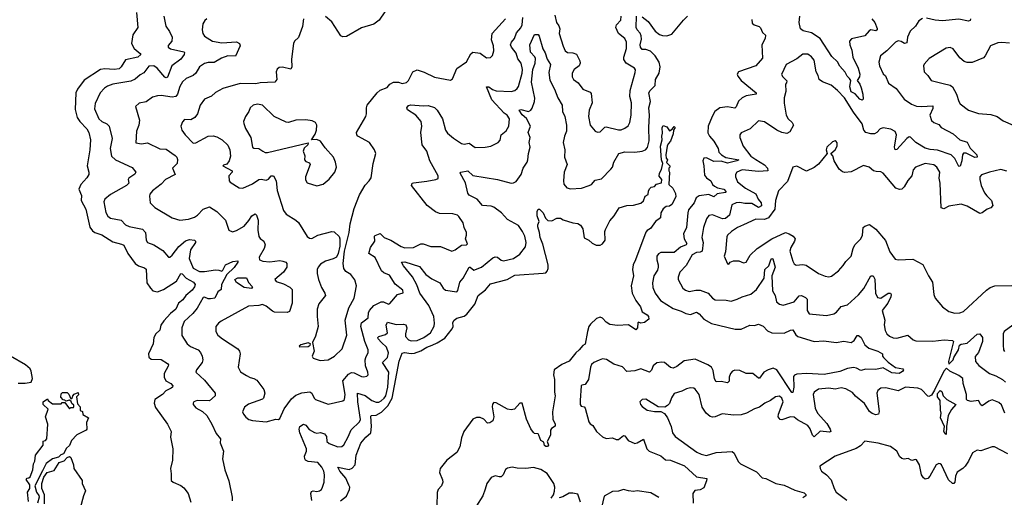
# Model space of a CAD drawing. Extents: x 2057697 to 2160550, y 827490 to 1016834.
# Tile 107 of 256: x 2100111 to 2108074, y 867623 to 871488. Entities that reach past the tile are written whole.
import ezdxf

# ---------------------------------------------------------------- set-up
doc = ezdxf.new("R2010")
doc.units = 0

msp = doc.modelspace()

# ---------------------------------------------------------------- linework, layer by layer
at = {"layer": '0CON20XD'}
for points in [[(2101054.6, 871545), (2101066.3, 871423.7), (2101026.2, 871363.8), (2101015.9, 871295), (2101035.6, 871255.6), (2101085.8, 871215), (2101090, 871205), (2101065, 871183.2), (2100967.9, 871162.1), (2100931.9, 871105), (2100915, 871090.5), (2100875, 871085.4), (2100799.3, 871090.7), (2100765, 871083.5), (2100632.7, 870997.3), (2100577.5, 870925), (2100565.4, 870895), (2100560.2, 870760.2), (2100576.7, 870696.7), (2100596.7, 870665)], [(2101276.2, 871515), (2101292.5, 871435), (2101321.9, 871391.9), (2101343.3, 871345), (2101340.6, 871315), (2101312.4, 871277.6), (2101310.8, 871265), (2101331.1, 871251.1), (2101437.6, 871227.6), (2101442.7, 871222.7), (2101441.3, 871205), (2101415, 871167.7), (2101342, 871115), (2101305, 871021.5), (2101295, 871018.2), (2101285, 871023.1), (2101223.5, 871095), (2101195, 871114.7), (2101155, 871110.4), (2101115, 871056.9), (2101085, 871041.9), (2101045, 871006.2), (2101009.4, 870990.6), (2100864.8, 870965.2), (2100820.7, 870949.3), (2100797, 870933), (2100761.5, 870895), (2100721.7, 870808.3), (2100716.2, 870765), (2100750, 870685), (2100775, 870662.7), (2100815, 870644.4), (2100835.6, 870625), (2100859.5, 870525), (2100843.1, 870445), (2100852.7, 870382.7), (2100885, 870352.9), (2101021.8, 870291.8), (2101048.9, 870255), (2101041.5, 870238.5), (2100994, 870205), (2100988.8, 870195), (2100994.2, 870165), (2100974.4, 870145), (2100845, 870073.1), (2100799.6, 870035), (2100791.5, 870015), (2100808.3, 869928.3), (2100825, 869898.2), (2100845, 869881.8), (2100932.5, 869865), (2100967.5, 869827.5), (2100995, 869813.5), (2101105, 869791.9), (2101128.6, 869765), (2101134, 869705), (2101145.8, 869685.8), (2101195, 869666), (2101268.7, 869618.7), (2101315, 869566.7), (2101325, 869566.7), (2101345, 869581.4), (2101398.5, 869651.5), (2101452.6, 869697.4), (2101485, 869709.5), (2101524.7, 869704.7), (2101533.5, 869695), (2101532.5, 869685), (2101493.3, 869625), (2101480.8, 869555), (2101515, 869476.9), (2101565, 869451.4), (2101605, 869450.6), (2101695, 869463.3), (2101721.7, 869461.7), (2101745, 869452.5), (2101755, 869460), (2101774, 869505), (2101835, 869531.5), (2101875, 869536.7), (2101874, 869525), (2101845, 869481.4), (2101786.7, 869425)], [(2101625, 871495.8), (2101608.3, 871481.7), (2101592, 871455), (2101585.7, 871405), (2101591.4, 871375), (2101604.3, 871355), (2101669.2, 871315), (2101745, 871300.3), (2101865, 871308.5), (2101889.2, 871295), (2101892.9, 871275), (2101855, 871192), (2101795, 871195.5), (2101743.3, 871176.7), (2101685, 871142.1), (2101635, 871141.5), (2101606.3, 871133.7), (2101565.8, 871105), (2101534.3, 871055), (2101515, 871037.1), (2101458.1, 871011.9), (2101428.1, 870985), (2101405, 870948), (2101387.5, 870885), (2101373.7, 870866.3), (2101345, 870860), (2101255, 870873.8), (2101225, 870872.7), (2101185, 870859.5), (2101135, 870821.9), (2101078.3, 870811.7), (2101046.7, 870785), (2101079.4, 870675), (2101075.6, 870635), (2101054.5, 870585), (2101050.7, 870490.7), (2101095, 870484.2), (2101145, 870491.9), (2101245, 870442.5), (2101295, 870440), (2101369.6, 870389.6), (2101382, 870375), (2101385.8, 870355.8), (2101384.2, 870325), (2101347.5, 870285), (2101368, 870235), (2101288.8, 870195), (2101255, 870155.7), (2101185, 870104), (2101164.3, 870075), (2101161.2, 870058.8), (2101165.8, 870005), (2101205, 869966.7), (2101345, 869885.5), (2101405, 869865.6), (2101477.4, 869872.6), (2101525, 869888.6), (2101549.2, 869905), (2101595.5, 869954.5), (2101645, 869972.9), (2101704.2, 869935), (2101775, 869866.2), (2101803.3, 869785), (2101832.3, 869772.3), (2101865, 869780.8), (2101925, 869817.1), (2101965, 869862.9), (2101988.7, 869901.3), (2102015.6, 869915.6), (2102026.3, 869906.3), (2102038.3, 869865), (2102035.9, 869785.9), (2102045, 869733.3), (2102056.2, 869716.2), (2102085, 869694.3), (2102096.2, 869665), (2102088.2, 869635), (2102048.6, 869565), (2102050, 869545), (2102077.5, 869535), (2102135, 869527.6), (2102215, 869538.4), (2102238.8, 869535), (2102263.3, 869525), (2102271.2, 869515), (2102270.6, 869485), (2102245.3, 869444.7), (2102174.2, 869385), (2102185, 869368), (2102245, 869350.5), (2102295, 869322.5), (2102314.6, 869304.6), (2102315.4, 869195), (2102292.9, 869127.1), (2102275, 869117.5), (2102172, 869122), (2102155, 869128.5), (2102105, 869169.5), (2102075, 869181.9), (2102045, 869174.6), (2101960.3, 869169.7), (2101740.6, 869049.4), (2101717.4, 869032.6), (2101697.5, 869005), (2101698, 868965), (2101714, 868935), (2101750, 868905), (2101873.8, 868823.8), (2101889.2, 868805), (2101894.2, 868785), (2101877.5, 868675), (2101897.9, 868637.9), (2101945, 868609.4), (2101975, 868591.9), (2102005.6, 868585.6), (2102029.7, 868569.7), (2102084.2, 868494.2), (2102093.6, 868466.4), (2102083.8, 868425), (2102073.3, 868416.7), (2101962.3, 868377.7), (2101928.8, 868351.2), (2101914, 868315), (2101920, 868295), (2101940.3, 868270.3), (2101965, 868252.9), (2101995, 868244.4), (2102105, 868234.3), (2102183.6, 868256.4), (2102205, 868253.3), (2102215, 868260), (2102250.6, 868339.4), (2102309.2, 868420.8), (2102345, 868450), (2102391.7, 868468.3), (2102457.6, 868477.6), (2102472.7, 868465), (2102492.2, 868425), (2102503.9, 868413.9), (2102605, 868376), (2102725, 868404), (2102737.5, 868415), (2102744.4, 868455), (2102724.1, 868565), (2102769.3, 868620.7), (2102795, 868632), (2102815, 868631.1), (2102875, 868601.4), (2102895, 868597.5), (2102917.1, 868602.9), (2102928, 868615), (2102927.1, 868635), (2102907.6, 868687.6), (2102906.2, 868735), (2102909.6, 868755), (2102929.5, 868795), (2102929.5, 868815), (2102903.2, 868883.2), (2102869, 869005), (2102876.2, 869035), (2102930, 869075), (2102932.2, 869115), (2102939.6, 869135), (2102976.1, 869173.9), (2103035, 869204.4), (2103054.4, 869204.4), (2103093, 869187), (2103105, 869191.2), (2103167.5, 869265), (2103211.7, 869278.3), (2103208.3, 869298.3), (2103148.3, 869348.3), (2103101.2, 869421.2), (2103055, 869440.5), (2103037.8, 869455), (2102985, 869564), (2102933.8, 869595), (2102947.1, 869645), (2102983.3, 869695), (2102980, 869735), (2102985, 869742.5), (2103025, 869757.5), (2103058, 869725), (2103076.8, 869716.8), (2103112, 869705), (2103195, 869651.8), (2103225, 869640.5), (2103295, 869644.2), (2103355, 869672.7), (2103375, 869674.5), (2103435, 869652.9), (2103515, 869652.9), (2103605, 869615.8), (2103633.8, 869625), (2103685, 869662.5), (2103725, 869666.2), (2103732, 869675), (2103715.7, 869715), (2103724.4, 869745), (2103723.5, 869765), (2103705.7, 869805), (2103697.5, 869845), (2103663.3, 869895), (2103652.5, 869905), (2103615, 869916.9), (2103505, 869920), (2103473, 869933), (2103405.3, 869985.3), (2103279.2, 870145), (2103283.8, 870165), (2103295, 870168.6), (2103405, 870181.4), (2103476.1, 870193.9), (2103495, 870202.5), (2103496, 870225), (2103455, 870297.1), (2103428.5, 870345), (2103403.6, 870425), (2103366.5, 870475), (2103356, 870575), (2103363.4, 870626.6), (2103356.7, 870665), (2103315, 870716.1), (2103247.3, 870757.3), (2103242.2, 870775), (2103255, 870792.2), (2103275, 870799.2), (2103375, 870790.5), (2103415, 870793.3), (2103465, 870777.1), (2103487.1, 870755), (2103530, 870685), (2103554.5, 870594.5), (2103570.3, 870570.3), (2103619.3, 870529.3), (2103685, 870486.9), (2103705, 870479.4), (2103745, 870488.9), (2103795, 870452.9), (2103875, 870455.7), (2103922.5, 870465), (2103980, 870495), (2103997.7, 870512.3), (2104003.8, 870555), (2104045, 870589.4), (2104065.6, 870625), (2104071.5, 870685), (2104053.9, 870713.9), (2104030, 870730), (2103929.3, 870839.3), (2103885.8, 870944.2), (2103905, 870944.5), (2103935, 870923.8), (2103965, 870912.8), (2104085, 870907.8), (2104115, 870915.6), (2104135, 870930), (2104145, 870948), (2104173.8, 871055), (2104176.2, 871085), (2104165.5, 871135), (2104140.1, 871170.1), (2104125, 871215.5), (2104088.4, 871265), (2104080.6, 871285), (2104088.2, 871305), (2104111.6, 871335), (2104129.9, 871380.1), (2104165, 871422.9), (2104174.2, 871445.8), (2104179.8, 871505)], [(2102473.7, 867596.3), (2102465.5, 867654.5), (2102469.7, 867670.3), (2102483.8, 867676.2), (2102515, 867670.7), (2102535, 867674.6), (2102550.6, 867685), (2102561.1, 867705), (2102572.2, 867745), (2102575.4, 867804.6), (2102570, 867835), (2102555, 867868.1), (2102522.5, 867905), (2102445, 867914), (2102423.5, 867923.5), (2102416.4, 867935), (2102415.4, 867955), (2102430.9, 867995), (2102429.7, 868015), (2102375.7, 868145), (2102370.8, 868175), (2102376.7, 868195), (2102405, 868213.8), (2102425, 868207.5), (2102452.7, 868172.7), (2102495, 868147.1), (2102515, 868142.9), (2102545, 868147.2), (2102576.9, 868136.9), (2102591.3, 868115), (2102593.6, 868075), (2102615, 868057.9), (2102685, 868031.1), (2102715, 868034), (2102732.7, 868047.3), (2102768.1, 868111.9), (2102790.5, 868169.5), (2102859.1, 868235), (2102868.1, 868251.9), (2102846.2, 868395), (2102843.2, 868466.8), (2102905, 868447.2), (2102957.5, 868407.5), (2102995, 868392.1), (2103015, 868393.7), (2103035, 868403.7), (2103059.2, 868425), (2103071.5, 868445), (2103087.6, 868515), (2103095.2, 868635), (2103045.4, 868715), (2103084.7, 868755), (2103092.3, 868792.3), (2103077.7, 868837.7), (2103037.3, 868875), (2103009.5, 868905), (2103007.1, 868915), (2103016.7, 868925), (2103070.6, 868939.4), (2103086.5, 868953.5), (2103076.1, 869015), (2103085, 869038.9), (2103155, 869020.2), (2103215, 869023.9), (2103235, 869017.8), (2103240.9, 868995), (2103230.3, 868945), (2103232, 868925), (2103255, 868897.9), (2103278.3, 868888.3), (2103325, 868892.5), (2103378.1, 868915), (2103433.1, 868955), (2103462.6, 869007.4), (2103466.6, 869033.4), (2103459.5, 869085), (2103419.1, 869175), (2103347.2, 869275), (2103323.1, 869343.1), (2103288.1, 869408.1), (2103214.6, 869495), (2103198.8, 869525), (2103225, 869528), (2103345, 869491.5), (2103395.6, 869425), (2103445, 869391.1), (2103507.8, 869357.8), (2103535.3, 869315.3), (2103555, 869299.6), (2103645, 869286.2), (2103654.1, 869295.9), (2103671.9, 869365), (2103696.2, 869395), (2103745, 869485.6), (2103755, 869485.6), (2103785, 869461.9), (2103845, 869485.5), (2103938.1, 869561.9), (2103955, 869569.6), (2103975, 869566.5), (2104005, 869542.2), (2104025, 869537.5), (2104104, 869556), (2104155, 869590.6), (2104200.7, 869649.3), (2104207.3, 869685), (2104196.7, 869735), (2104178.7, 869775), (2104145, 869823.3), (2104055, 869870), (2104006.9, 869925), (2103945, 869970.4), (2103925, 869977.7), (2103855, 869984.4), (2103810.5, 870035), (2103745, 870068), (2103735.6, 870085), (2103717, 870167), (2103672.5, 870245), (2103677.5, 870255), (2103735, 870265.6), (2103775, 870227.3), (2103974.7, 870194.7), (2104085, 870165.7), (2104105, 870167.1), (2104125, 870179.2), (2104165.4, 870234.6), (2104181.8, 870285), (2104215, 870334.3), (2104221.3, 870355), (2104225.3, 870405), (2104239.3, 870455), (2104230.5, 870495), (2104238.8, 870535), (2104222.9, 870575), (2104242.2, 870625), (2104208.7, 870688.7), (2104175, 870719.1), (2104149.2, 870755), (2104165, 870761.1), (2104225, 870745.5), (2104244.7, 870755.3), (2104255, 870772.9), (2104275.2, 870824.8), (2104276.8, 870853.2), (2104251.3, 870981.3), (2104262.3, 871085), (2104278.8, 871135), (2104282.4, 871172.4), (2104277.3, 871187.3), (2104243.3, 871225), (2104236.9, 871285), (2104275, 871367.5), (2104305, 871366.7), (2104313.3, 871355), (2104341.2, 871251.2), (2104360.2, 871220.2), (2104377.6, 871167.6), (2104404, 871125), (2104390.7, 871060.7), (2104399.2, 870999.2), (2104436.6, 870926.6), (2104464, 870855), (2104497.5, 870795), (2104500.6, 870745), (2104521.1, 870705), (2104534.3, 870635), (2104533.3, 870585), (2104515.8, 870544.2), (2104507.1, 870495), (2104519.6, 870435), (2104517.6, 870375), (2104538, 870315), (2104515.4, 870255), (2104508.1, 870185), (2104512, 870158), (2104535, 870126.2), (2104565, 870119.2), (2104655, 870123.1), (2104716, 870145), (2104735.7, 870155), (2104765, 870190), (2104815, 870200.8), (2104892.4, 870277.6), (2104905.5, 870294.5), (2104916.5, 870335), (2104956.3, 870403.7), (2105005, 870418.5), (2105085, 870415.4), (2105146.2, 870423.8), (2105171.2, 870435), (2105187.1, 870452.9), (2105203.1, 870506.9), (2105200.2, 870615), (2105205.6, 870715), (2105199.5, 870775), (2105213.1, 870825), (2105199.2, 870895), (2105208.9, 870915), (2105249.1, 870955), (2105253.2, 871005), (2105281.9, 871055), (2105291.3, 871105), (2105282.3, 871145), (2105249.3, 871195), (2105211.9, 871231.9), (2105175, 871245.3), (2105145, 871246.4), (2105130.7, 871265), (2105128, 871285), (2105138.6, 871331.4), (2105137.7, 871357.7), (2105129.2, 871379.2), (2105104.4, 871405), (2105096.4, 871425), (2105100, 871515)], [(2103065, 871551.4), (2103017.5, 871485), (2102975, 871452), (2102875, 871422), (2102755, 871351.1), (2102725, 871348.1), (2102707.4, 871357.4), (2102635, 871471.4), (2102585, 871512.9)], [(2104439.5, 871525), (2104453.6, 871465), (2104471.7, 871438.3), (2104478.1, 871415), (2104473.2, 871375), (2104505, 871273.3), (2104522.9, 871235), (2104541.8, 871221.8), (2104585, 871219.5), (2104615, 871208.9), (2104641.3, 871155), (2104642.5, 871135), (2104635, 871115.6), (2104595.6, 871085), (2104579.2, 871055), (2104579.2, 871025), (2104590, 871005), (2104626.3, 870976.3), (2104665, 870925.8), (2104725, 870900), (2104731.7, 870891.7), (2104740, 870815), (2104715.8, 870755), (2104710.8, 870705), (2104724, 870635), (2104765.9, 870585.9), (2104785, 870578), (2104805, 870580), (2104843.2, 870616.8), (2104855, 870620), (2104955, 870595.8), (2104975, 870597.1), (2105005, 870608.6), (2105031.7, 870628.3), (2105045.7, 870655), (2105056.5, 870715), (2105058.9, 870815), (2105045.7, 870865), (2105048.1, 870915), (2105089.1, 871060.9), (2105091.4, 871081.4), (2105084.5, 871094.5), (2105015, 871136.2), (2104995.9, 871165), (2104996.7, 871185), (2105018.5, 871255), (2105019.6, 871305), (2105004.7, 871334.7), (2104953.8, 871375), (2104932.1, 871425), (2104936.7, 871445), (2104971.8, 871485), (2104976.2, 871515)], [(2105145, 871512), (2105195, 871472.2), (2105251.5, 871395), (2105285, 871368.7), (2105309.4, 871359.4), (2105345, 871356.6), (2105385, 871370), (2105480.5, 871485), (2105512.5, 871515)], [(2107003.6, 871493.6), (2107027.5, 871465), (2107046, 871416), (2107045.8, 871405), (2107035, 871396.2), (2106995, 871406), (2106981.4, 871398.6), (2106945, 871356.9), (2106837.2, 871332.8), (2106822.5, 871315), (2106823.8, 871285), (2106840.5, 871240.5), (2106849, 871185), (2106891.2, 871095), (2106906, 871046), (2106904, 871025), (2106883.3, 870995), (2106906, 870965), (2106917.5, 870935), (2106930, 870885), (2106932.5, 870845), (2106925, 870837.5), (2106905, 870844), (2106868.9, 870888.9), (2106835.8, 870905), (2106824.5, 870945.5), (2106832.5, 870995), (2106823.1, 871013.1), (2106801.9, 871031.9), (2106787.5, 871062.5), (2106745, 871112.5), (2106725.4, 871145.4), (2106678.9, 871188.9), (2106584.4, 871334.4), (2106515, 871381.1), (2106448.3, 871398.3), (2106427.1, 871415), (2106414.5, 871465), (2106420, 871515)], [(2107800.6, 871495), (2107798.3, 871481.7), (2107785, 871475.7), (2107705, 871491.1), (2107575, 871477.9), (2107514.4, 871484.4), (2107445, 871500.8)], [(2102405.8, 871495), (2102398.3, 871431.7), (2102365.6, 871344.4), (2102333.8, 871315), (2102324.2, 871295.8), (2102308, 871168), (2102312, 871105), (2102305, 871086.7), (2102235, 871102.9), (2102209.5, 871100.5), (2102192.7, 871087.3), (2102186.2, 871065), (2102189.2, 871005), (2102175, 870982.5), (2102055, 870976.4), (2102021.7, 870968.3), (2101895, 870972.1), (2101755, 870930.6), (2101695, 870898.1), (2101662, 870868), (2101605, 870843.8), (2101571.1, 870795), (2101549.2, 870725), (2101526.2, 870695), (2101495, 870678.6), (2101445, 870679.2), (2101428, 870662), (2101414.2, 870625), (2101423.2, 870593.2), (2101450, 870555), (2101515, 870489.2), (2101535, 870490.8), (2101635, 870545.6), (2101675, 870547.8), (2101705, 870538.9), (2101747.5, 870515), (2101795, 870471.2), (2101810, 870435), (2101815.6, 870384.4), (2101804.2, 870345.8), (2101785, 870317.5), (2101758.3, 870311.7), (2101753.3, 870305), (2101830, 870265), (2101828.8, 870255), (2101802, 870225), (2101805.8, 870185), (2101813.7, 870173.7), (2101885, 870128.1), (2101915, 870123.1), (2101995, 870158.6), (2102043.8, 870195), (2102065, 870197.1), (2102105, 870189.1), (2102121.8, 870198.2), (2102145, 870224), (2102164.2, 870224.2), (2102185, 870182.5), (2102192.7, 870105), (2102243.6, 869943.6), (2102265, 869914), (2102345, 869866), (2102365, 869847.5), (2102435, 869732), (2102455, 869718.8), (2102473, 869717), (2102522.5, 869745), (2102635, 869773.8), (2102655, 869770), (2102693.9, 869733.9), (2102700, 869715), (2102698.9, 869655), (2102685.7, 869595), (2102672.7, 869567.3), (2102645, 869553.3)], [(2102645, 869553.3), (2102585, 869534.2), (2102545, 869509.2), (2102524.5, 869485.5), (2102517.5, 869465), (2102515.9, 869434.1), (2102527.1, 869385), (2102550.9, 869320.9), (2102580, 869275), (2102583.8, 869255), (2102531.5, 869188.5), (2102517.1, 869145), (2102515.7, 869085), (2102525.7, 869005), (2102504.4, 868925.6), (2102480, 868875), (2102491.4, 868805), (2102477.5, 868765), (2102485, 868748.8), (2102540.5, 868730.5), (2102605, 868735.7), (2102657.5, 868765), (2102718.1, 868825), (2102756.5, 868935), (2102742.9, 869055), (2102772.5, 869155), (2102817.1, 869235), (2102834.4, 869335), (2102822.5, 869382.5), (2102788, 869425), (2102749.3, 869449.3), (2102733.6, 869475), (2102726.6, 869515), (2102738.9, 869615), (2102776.7, 869765), (2102782.8, 869835), (2102815, 869960), (2102860.2, 870069.8), (2102905, 870148.8), (2102937.4, 870182.6), (2102952.1, 870207.9), (2102969.4, 870325), (2102990, 870405), (2102981.2, 870435), (2102940.8, 870495), (2102846.2, 870545), (2102838, 870555), (2102835.8, 870575), (2102911.4, 870705), (2102916.9, 870725), (2102914.4, 870775), (2102920.6, 870795), (2103002.9, 870897.1), (2103025, 870917.1), (2103082.1, 870937.9), (2103104.4, 870965.6), (2103135, 870982.5), (2103173.2, 870983.2), (2103205, 870972.5), (2103239.7, 870980.3), (2103254.2, 870995.8), (2103291.2, 871065), (2103325, 871080.8), (2103381.7, 871061.7), (2103465, 871021.4), (2103595, 870997.5), (2103610.7, 871009.3), (2103647, 871093), (2103725, 871146.2), (2103759.3, 871210.7), (2103775, 871224.2), (2103835, 871216), (2103885, 871178), (2103918.8, 871181.2), (2103935, 871197.5), (2103945.7, 871235), (2103943.1, 871275), (2103926.7, 871325), (2103933.3, 871375), (2104040.4, 871495)], [(2106031.7, 871488.3), (2106035, 871460), (2106050, 871445), (2106092.5, 871432.5), (2106103, 871423), (2106117.5, 871385), (2106141.7, 871361.7), (2106138.8, 871335), (2106112.5, 871285), (2106118.1, 871175), (2106064.4, 871115), (2105923.3, 871065), (2105912.3, 871047.7), (2105919.4, 871029.4), (2105945, 870995.8), (2106068, 870895), (2106066.2, 870885), (2105985, 870870.9), (2105954, 870856), (2105925, 870828.8), (2105905, 870781.2), (2105895, 870771.1), (2105835, 870781.8), (2105772.5, 870775), (2105732.5, 870745), (2105711.5, 870705), (2105679.4, 870625), (2105677.3, 870572.7), (2105688.9, 870545), (2105725.7, 870505.7), (2105758.8, 870445), (2105766.4, 870415), (2105785.5, 870395), (2105822.9, 870372.9), (2105926.2, 870355), (2105910, 870345), (2105835, 870325.8), (2105785, 870342.2), (2105725, 870339.4), (2105665, 870370.9), (2105642.7, 870367.3), (2105634.6, 870345), (2105644.7, 870305), (2105649.1, 870229.1), (2105666.7, 870206.7), (2105700.4, 870185), (2105714.8, 870154.8), (2105729.9, 870139.9), (2105755, 870126.1), (2105804.4, 870115), (2105823.8, 870095), (2105820, 870090), (2105752.6, 870077.4), (2105725, 870053.5), (2105683.2, 870073.2), (2105605, 870063.3), (2105582.8, 870045), (2105565, 870004.4), (2105521, 869949), (2105513.2, 869925), (2105504.7, 869805), (2105478.5, 869755), (2105484.7, 869715), (2105506.4, 869676.4), (2105502.1, 869665), (2105455, 869645.7), (2105405, 869604.2), (2105295, 869602.7), (2105276.9, 869593.1), (2105264.5, 869575), (2105262.5, 869545), (2105274.4, 869505), (2105274.4, 869484.4), (2105268.1, 869461.9), (2105238.9, 869415), (2105228.6, 869358.6), (2105230.9, 869320.9), (2105250, 869275), (2105294.7, 869214.7), (2105395, 869151.5), (2105460.5, 869130.5), (2105499.2, 869109.2), (2105535, 869102.6), (2105585, 869120.9), (2105605, 869107.9), (2105645, 869064.7), (2105705, 869028.8), (2105896.2, 868983.8), (2105945, 868983.1), (2106015, 869015.6), (2106055, 869012.5), (2106085, 869024.2), (2106125, 869008.1), (2106160.2, 868970.2), (2106195, 868954.6), (2106295, 868950), (2106345, 868975.3), (2106365, 868978.1), (2106388.9, 868938.9), (2106404.5, 868924.5), (2106535, 868884.5), (2106615, 868887.9), (2106715, 868874.6), (2106775, 868885.6), (2106835, 868875.5), (2106858.7, 868891.3), (2106885, 868933.3), (2106895, 868933.3), (2106915.7, 868915), (2106945.4, 868855.4), (2106978.9, 868828.9), (2107052.5, 868805), (2107090, 868785), (2107090, 868765), (2107096.7, 868755), (2107135, 868716.2), (2107193.6, 868673.6), (2107252.3, 868662.3), (2107258, 868655), (2107250.3, 868639.7), (2107225, 868625.6), (2107165, 868630.5), (2107095, 868670.4), (2107035, 868656.7), (2106955, 868659.6), (2106915, 868648.8), (2106877.8, 868667.8), (2106855, 868672.5), (2106805.8, 868664.2), (2106745, 868642.2), (2106616.1, 868616.1), (2106475, 868624.2), (2106395, 868618.4), (2106377.8, 868612.2), (2106369.2, 868600.8), (2106370.5, 868515), (2106365, 868470), (2106355, 868470), (2106235, 868655.6), (2106205, 868667.3), (2106165, 868654.6), (2106129.4, 868635), (2106095, 868585.8), (2106085, 868586.9), (2106041.2, 868625), (2105985, 868626), (2105935, 868650), (2105895, 868652.5), (2105875, 868642.5), (2105859.1, 868625), (2105848.8, 868595), (2105848.5, 868561.5), (2105835, 868548.1), (2105785, 868560.9), (2105745, 868558.6), (2105730.5, 868580.5), (2105718.1, 868648.1), (2105705, 868675.6), (2105676.1, 868696.1), (2105575, 868740.9), (2105485, 868727.1), (2105425, 868680.5), (2105395, 868667.7), (2105375, 868674.6), (2105325, 868712.7), (2105305, 868716.5), (2105265, 868710.8), (2105235, 868688), (2105219.4, 868650.6), (2105204.2, 868635.8), (2105135, 868661.9), (2105085, 868647.1), (2105020, 868640), (2104985, 868678.8), (2104915, 868701.4), (2104856.8, 868736.8), (2104825, 868744), (2104796.8, 868733.2), (2104755, 868714.3), (2104735, 868696.9), (2104726.4, 868675), (2104711.5, 868575), (2104685, 868536), (2104658.3, 868531.7), (2104652, 868525), (2104642.5, 868405), (2104644.4, 868374.4), (2104651.2, 868361.2), (2104675, 868354), (2104685, 868343.8), (2104715, 868233.8), (2104725, 868218), (2104746.9, 868205), (2104775.7, 868155), (2104825, 868111.4), (2104855, 868097.5), (2104905, 868104.2), (2104935, 868091.4), (2104955, 868091.4), (2104995, 868123.1), (2105005, 868121.4), (2105032.9, 868082.9), (2105085, 868059.6), (2105105, 868062.7), (2105155, 868093.3), (2105183.9, 868015), (2105202.2, 867995), (2105295, 867958.7), (2105335, 867925.4), (2105375, 867923.3), (2105488, 867878), (2105585, 867788.5), (2105667.5, 867775), (2105666.2, 867755), (2105645, 867699.2), (2105615, 867684.5), (2105572.1, 867677.9), (2105555.6, 867655), (2105556.7, 867575)], [(2107413.3, 871496.7), (2107382.1, 871477.9), (2107354.7, 871435.3), (2107313.8, 871395), (2107292.1, 871345), (2107285, 871300), (2107267.5, 871295), (2107240.2, 871310.2), (2107215, 871315.7), (2107193.8, 871305), (2107125, 871235.8), (2107072, 871195), (2107059.2, 871145), (2107065.8, 871115), (2107095, 871050), (2107112.5, 871032.5), (2107137.5, 870975), (2107199.8, 870929.8), (2107265, 870844.3), (2107324.3, 870805), (2107365, 870789.2), (2107405, 870784.6), (2107495, 870790), (2107495, 870768.8), (2107470.5, 870715), (2107485, 870672), (2107505, 870655.7), (2107545, 870640.6), (2107564.7, 870614.7), (2107661.5, 870565), (2107714.4, 870515), (2107775, 870495.6), (2107798.1, 870448.1), (2107851.9, 870395), (2107855.8, 870375), (2107835, 870372.1), (2107765, 870406.7), (2107745, 870407.5), (2107737.1, 870392.9), (2107730.3, 870345)], [(2108117, 871297), (2108055, 871303.2), (2108020.9, 871299.1), (2107962, 871275), (2107920, 871195), (2107905, 871179.2), (2107815, 871140), (2107775, 871140), (2107748.9, 871148.9), (2107715, 871178), (2107660.5, 871250.5), (2107635, 871262), (2107605, 871258), (2107465.9, 871174.1), (2107425, 871128.8), (2107420, 871115), (2107426.2, 871065), (2107456.2, 871035), (2107481.2, 870995), (2107580.5, 870970.5), (2107635, 870956.9), (2107655, 870944.2), (2107687.5, 870885), (2107705.6, 870825.6), (2107716.9, 870806.9), (2107784.5, 870754.5), (2107865, 870727.5), (2107965, 870721.4), (2108017.5, 870705), (2108065, 870668.8), (2108145.5, 870635.5)], [(2107730.3, 870345), (2107716.5, 870303.5), (2107705, 870300.6), (2107675.3, 870365), (2107645, 870394.2), (2107535, 870431.4), (2107475, 870436.3), (2107435, 870448.2), (2107358.4, 870495), (2107315, 870536.4), (2107305, 870538.5), (2107285, 870525.5), (2107205, 870438.2), (2107192.5, 870435), (2107184.7, 870455), (2107202, 870555), (2107192.6, 870582.6), (2107155, 870600.8), (2107095, 870611.8), (2107070.8, 870605), (2107042.2, 870575), (2107024.8, 870565.2), (2106995, 870563.9), (2106955.2, 870575.2), (2106938.7, 870595), (2106925.7, 870645.7), (2106855, 870738.5), (2106781.2, 870855), (2106725, 870914.5), (2106675, 870956.9), (2106605, 870985.5), (2106576, 871005), (2106569.2, 871035), (2106553.5, 871065), (2106535, 871161.2), (2106515, 871188), (2106485, 871207.5), (2106445, 871208), (2106395, 871170.8), (2106310.8, 871125), (2106272.5, 871045), (2106282, 871025), (2106316.4, 870993.6), (2106313.6, 870976.4), (2106303.3, 870965), (2106306.1, 870906.1), (2106294.4, 870855), (2106293.2, 870813.2), (2106310, 870715), (2106325, 870686), (2106358, 870655), (2106368, 870635), (2106340.3, 870579.7), (2106314.2, 870565.8), (2106275, 870574.4), (2106235, 870593.3), (2106135, 870661.4), (2106085, 870668.8), (2106017.5, 870605), (2105945, 870573.3), (2105936.2, 870555), (2105936.2, 870535), (2105962.5, 870465), (2106025, 870384.1), (2106065, 870355.2), (2106135, 870313.4), (2106158, 870285), (2106161.5, 870265), (2106085, 870259.3), (2105955, 870273.4), (2105911.9, 870255), (2105900.8, 870235), (2105900, 870215), (2105917.1, 870175), (2105981.4, 870125), (2106065, 870079.4), (2106084.7, 870035), (2106107.9, 870005), (2106109, 869981), (2106085, 869968.3), (2106030.9, 870000.9), (2105975, 869999.4), (2105935, 870008.9), (2105905.4, 870005.4), (2105871.7, 869988.3), (2105851.9, 869905), (2105820.3, 869879.7), (2105795, 869877.2), (2105715, 869908.9), (2105685, 869902.2), (2105665.5, 869875), (2105642, 869805), (2105628.8, 869725), (2105637.6, 869685), (2105629.5, 869615), (2105615, 869607.1), (2105584, 869605), (2105550.4, 869585), (2105501.4, 869498.6), (2105449.4, 869445), (2105435.6, 869405), (2105435.8, 869385), (2105475, 869314), (2105495, 869298), (2105525, 869287.5), (2105579.8, 869300.2), (2105615, 869300), (2105680, 869275), (2105713.7, 869233.7), (2105735, 869221.9), (2105825, 869219.5), (2105865, 869208.9), (2105913.3, 869225), (2105953.6, 869246.4), (2106025, 869267.5), (2106070.4, 869305), (2106131.2, 869395), (2106136.1, 869465), (2106169.7, 869495), (2106184.6, 869545), (2106195, 869555.5), (2106203, 869553), (2106220.4, 869485), (2106193.5, 869415), (2106198.2, 869295), (2106220, 869255), (2106231.9, 869205), (2106255, 869187.1), (2106285, 869177.5), (2106375, 869203.8), (2106415, 869252.5), (2106435, 869255.4), (2106465, 869240.4), (2106480, 869225), (2106479.6, 869135), (2106495, 869106.9), (2106635, 869094.2), (2106695, 869107.1), (2106717.9, 869122.1), (2106755, 869167.1), (2106805, 869179.2), (2106895, 869260.6), (2106938.3, 869311.7), (2106995, 869413.8), (2107013.6, 869416.4), (2107027, 869387), (2107033.1, 869275), (2107048.6, 869238.6), (2107075, 869235.4), (2107135.8, 869275.8), (2107152.5, 869275), (2107158.6, 869265), (2107155.5, 869245), (2107132.7, 869195), (2107086.2, 869135), (2107108, 869055), (2107102.3, 869017.7), (2107111.7, 868971.7), (2107124, 868945), (2107145, 868928), (2107175, 868914.3), (2107205, 868911.4), (2107295, 868935.6), (2107337, 868897), (2107358.1, 868888.1), (2107495, 868885.9), (2107586.7, 868896.7), (2107655, 868891.2), (2107663.3, 868883.3), (2107622.9, 868722.9), (2107625, 868700), (2107660.8, 868735), (2107665.8, 868755), (2107704.3, 868815.7), (2107712.5, 868855), (2107725, 868862.5), (2107775, 868871.2), (2107855, 868944), (2107875, 868946.2), (2107896.4, 868916.4), (2107898, 868885), (2107865.7, 868794.3), (2107838.6, 868761.4), (2107841.2, 868721.2), (2107868.8, 868688.8), (2107953.6, 868623.6), (2108006.2, 868605), (2108060, 868575), (2108085, 868553.8)], [(2102515, 870144.2), (2102565, 870156.2), (2102615, 870196.2), (2102658.8, 870255), (2102671.9, 870295), (2102665.6, 870334.4), (2102647.8, 870375), (2102580.9, 870450.9), (2102543.8, 870505), (2102515, 870519.2), (2102470, 870515), (2102499.7, 870560.3), (2102510.8, 870595), (2102513.6, 870633.6), (2102502.5, 870655), (2102475, 870668), (2102425, 870677.5), (2102345, 870674.2), (2102285, 870657.1), (2102265, 870658.1), (2102169.2, 870705), (2102075.2, 870795.2), (2102035, 870804.7), (2101998.6, 870795), (2101975.5, 870775), (2101964.4, 870745), (2101937.5, 870705), (2101920.8, 870665), (2101922.3, 870647.7), (2101937.6, 870607.6), (2101978.9, 870535), (2101995, 870456.2), (2102005, 870448), (2102045, 870444.3), (2102076.7, 870423.3), (2102095, 870413.6), (2102115, 870413.8), (2102445, 870490), (2102442.5, 870475), (2102411.9, 870448.1), (2102402.5, 870425), (2102416.2, 870385), (2102415.6, 870355), (2102425, 870340), (2102455, 870330), (2102460, 870315), (2102421.9, 870215), (2102422.4, 870192.4), (2102435, 870166.7), (2102515, 870144.2)], [(2100596.7, 870665), (2100654.7, 870604.7), (2100668.9, 870575), (2100682.7, 870515), (2100679.4, 870435), (2100656.2, 870305), (2100670.8, 870255), (2100669.4, 870235), (2100655, 870209.2), (2100604, 870155), (2100588.8, 870115), (2100610.8, 870065), (2100608.8, 870025), (2100645.7, 869955), (2100678.3, 869808.3), (2100699.3, 869779.3), (2100718.8, 869765), (2100775.9, 869745.9), (2100865, 869690), (2100935, 869672.3), (2100952.6, 869662.6), (2100985.3, 869595), (2101046.1, 869515), (2101070.6, 869495), (2101120.2, 869480.3), (2101135, 869470), (2101139.1, 869359.1), (2101167.5, 869315), (2101188.6, 869295), (2101225, 869286.2), (2101275, 869304.1), (2101378, 869372), (2101415, 869434.2), (2101425, 869430.6), (2101456.7, 869395), (2101517.1, 869365), (2101530.7, 869345), (2101525, 869325.6), (2101505, 869300), (2101455, 869255.5), (2101429.6, 869220.4), (2101394.5, 869195), (2101372.5, 869145), (2101330.4, 869109.6), (2101277.9, 869052.1), (2101253.3, 869015), (2101243.1, 868975), (2101212.5, 868945), (2101196.7, 868915), (2101190, 868865), (2101153.1, 868785), (2101155, 868757.5), (2101175, 868740.8), (2101255, 868737.1), (2101306.2, 868705), (2101313.3, 868695), (2101311.2, 868685), (2101279.4, 868625), (2101278.1, 868595), (2101292.9, 868565), (2101332.6, 868542.6), (2101349.2, 868525), (2101347.5, 868515), (2101336, 868505), (2101292, 868485), (2101265, 868455.7), (2101204.3, 868415), (2101198.6, 868385), (2101209.7, 868349.7), (2101306, 868215), (2101336.2, 868155), (2101331.7, 868108.3), (2101350, 868015), (2101345.9, 867924.1), (2101330, 867855), (2101336.4, 867813.6), (2101335, 867760), (2101352.5, 867745), (2101415, 867717.5), (2101439.5, 867699.5), (2101473.8, 867655), (2101494.2, 867584.2)], [(2102706, 867594), (2102755, 867631.9), (2102779.5, 867685), (2102780, 867705), (2102772.1, 867722.1), (2102747.6, 867777.6), (2102699.4, 867835), (2102683.6, 867866.4), (2102775, 867848.4), (2102800.8, 867859.2), (2102823.6, 867885), (2102833.3, 867965), (2102869.5, 868060.5), (2102910.3, 868109.7), (2102950.7, 868145), (2102956.7, 868195), (2102951.8, 868278.2), (2102955.8, 868284.2), (2102995, 868286.7), (2103037.9, 868312.1), (2103087.3, 868362.7), (2103123.4, 868425), (2103180.4, 868725), (2103205, 868790), (2103224.3, 868795.7), (2103276.6, 868786.6), (2103305, 868788.1), (2103355, 868808.4), (2103405, 868839), (2103446.7, 868853.3), (2103488.1, 868871.9), (2103548.6, 868911.4), (2103609.2, 868985), (2103615.5, 869005), (2103613.6, 869036.4), (2103624.4, 869055.6), (2103647, 869073), (2103705, 869089.4), (2103728.1, 869105), (2103791.2, 869185), (2103819.2, 869255), (2103879.2, 869300.8), (2103919.4, 869350.6), (2104053.3, 869385), (2104115, 869420), (2104345, 869435.6), (2104365, 869439.2), (2104378.2, 869451.8), (2104385.5, 869475), (2104383.8, 869505), (2104341.7, 869671.7), (2104320, 869725), (2104316, 869765), (2104302.3, 869812.3), (2104301.7, 869828.3), (2104312.5, 869855), (2104295, 869900), (2104295.8, 869935), (2104305, 869953.8), (2104315, 869954), (2104343.3, 869925), (2104363, 869883), (2104381.7, 869861.7), (2104415, 869860), (2104455, 869882.5), (2104485, 869882.5), (2104505, 869867.5), (2104585, 869843.3), (2104625, 869837.5), (2104647.5, 869825), (2104665.9, 869795.9), (2104675, 869722.5), (2104713.8, 869703.8), (2104739.5, 869679.5), (2104773, 869663), (2104805, 869664.3), (2104825, 869674.3), (2104846.7, 869705), (2104844.4, 869775), (2104849.3, 869790.7), (2104885, 869860), (2104919.7, 869900.3), (2104958.8, 869965), (2105020, 869985), (2105075, 869986), (2105135, 870002), (2105155, 870021.2), (2105170, 870060), (2105195, 870072.5), (2105197.7, 870102.3), (2105207, 870123), (2105218.3, 870131.7), (2105245, 870137.5), (2105262.3, 870157.7), (2105301.2, 870168.8), (2105303.3, 870195), (2105282.8, 870222.8), (2105286.4, 870245), (2105302.9, 870275), (2105311.2, 870325), (2105300.4, 870355), (2105294.1, 870465), (2105308.1, 870515), (2105304.2, 870545), (2105309.3, 870569.3), (2105306.4, 870613.6), (2105315, 870632.5), (2105345, 870620), (2105365, 870587.5), (2105388.3, 870601.7), (2105405, 870622.5), (2105412.5, 870615), (2105397.5, 870592.5), (2105395.4, 870564.6), (2105375.5, 870504.5), (2105355, 870483.3), (2105346.7, 870465), (2105336.7, 870395), (2105338.3, 870368.3), (2105350, 870355), (2105343, 870333), (2105370, 870305), (2105370, 870295), (2105360, 870285), (2105360, 870265), (2105367.5, 870255), (2105360, 870155), (2105392.5, 870125), (2105415, 870080), (2105416.2, 870055), (2105385, 869993.3), (2105365, 869977.5), (2105340, 869975), (2105315, 869957.5), (2105296.2, 869925), (2105292.5, 869885), (2105252.5, 869855), (2105213, 869797), (2105185, 869782.5), (2105175, 869767.5), (2105092.5, 869545), (2105072.5, 869505), (2105066, 869465), (2105074.2, 869415), (2105056.7, 869335), (2105064.4, 869275), (2105094.5, 869214.5), (2105132.5, 869165), (2105144.2, 869124.2), (2105185, 869100), (2105197.5, 869085), (2105200, 869065), (2105163.6, 869036.4), (2105135, 869033.3), (2105115, 869040), (2105110, 869035), (2105106.7, 868995), (2105095, 868977.5), (2105035, 869017.5), (2104945, 869014), (2104885, 869020), (2104855, 869040), (2104823.5, 869073.5), (2104805, 869080.6), (2104775, 869070), (2104726.7, 869023.3), (2104714.7, 869005.3), (2104702.1, 868965), (2104685, 868862.5), (2104665, 868850), (2104635.7, 868815), (2104607.4, 868792.6), (2104555, 868724.2), (2104495, 868698.6), (2104434.4, 868655), (2104428.1, 868615), (2104437.1, 868575), (2104436, 868475), (2104442, 868445), (2104419.2, 868315), (2104423.3, 868255), (2104442.5, 868215), (2104441.7, 868198.3), (2104410.7, 868179.3), (2104402.5, 868165), (2104402.5, 868125), (2104377.5, 868075), (2104386.7, 868045), (2104380, 868035), (2104365, 868034.2), (2104355, 868043.3), (2104350, 868070), (2104325, 868082.5), (2104310, 868125), (2104305, 868137.5), (2104275, 868140), (2104265, 868146.7), (2104245, 868176.7), (2104208.9, 868255), (2104175, 868386), (2104155, 868385.7), (2104113, 868337), (2104085, 868330.6), (2104055, 868335.7), (2103965, 868386.7), (2103945, 868390), (2103934.2, 868375.8), (2103930.8, 868355), (2103945.9, 868274.1), (2103937.3, 868242.7), (2103913.9, 868226.1), (2103895, 868223.3), (2103864, 868255), (2103835, 868270), (2103805, 868268.9), (2103775, 868254.2), (2103702.2, 868155), (2103684.6, 868105.4), (2103669.3, 868030.7), (2103645.5, 867984.5), (2103565.8, 867924.2), (2103512, 867855), (2103505.7, 867825), (2103530, 867765), (2103532, 867745), (2103522.5, 867715), (2103494.7, 867685.3), (2103487.4, 867662.6), (2103483.6, 867555)], [(2108095, 870261.4), (2108045, 870275.6), (2107955, 870254.6), (2107888.3, 870231.7), (2107876, 870215), (2107875.9, 870194.1), (2107886.7, 870145), (2107915, 870086.2), (2107931.7, 870061.7), (2107970, 870025), (2107981.2, 869985), (2107965, 869966.2), (2107935.9, 869954.1), (2107895.9, 869924.1), (2107875, 869920), (2107775, 869980), (2107725, 869994.2), (2107625, 869979.4), (2107585, 869956), (2107564, 869965), (2107555.6, 870165), (2107547.1, 870205), (2107552.9, 870255), (2107527.5, 870295), (2107505, 870311.9), (2107435, 870323.1), (2107355, 870294), (2107337, 870273), (2107327.1, 870225), (2107293.8, 870186.2), (2107264.2, 870135), (2107245, 870117.5), (2107227, 870113), (2107195.6, 870125.6), (2107095, 870246.2), (2107075, 870255.8), (2107038.9, 870258.9), (2107015, 870265.6), (2106981.2, 870295), (2106935, 870306.5), (2106835, 870255.8), (2106785, 870250), (2106765, 870256.2), (2106739.5, 870279.5), (2106698.8, 870345), (2106686.1, 870386.1), (2106670, 870405), (2106706.7, 870435), (2106722.5, 870465), (2106721.7, 870491.7), (2106713, 870503), (2106705, 870507.5), (2106685, 870500), (2106640, 870455), (2106633.8, 870435), (2106642.5, 870405), (2106570.7, 870319.3), (2106535, 870290.8), (2106475, 870263.1), (2106395, 870301.2), (2106363.3, 870295), (2106321.5, 870178.5), (2106248.5, 870101.5), (2106224.1, 870025.9), (2106218.4, 869955), (2106165.9, 869884.1), (2106135, 869870.5), (2106065, 869872.9), (2105965, 869826.7), (2105915, 869806.9), (2105868, 869775), (2105836, 869745), (2105829.1, 869730.9), (2105819.5, 869610.5), (2105809.2, 869575), (2105835, 869512.5), (2105845, 869510), (2105857.5, 869525), (2105884.2, 869535.8), (2105927.7, 869537.7), (2105965, 869521.2), (2105985, 869526.2), (2106018.9, 869581.1), (2106075.8, 869635), (2106194.8, 869715.2), (2106305, 869765.4), (2106335, 869755.6), (2106365.7, 869735), (2106382.2, 869715), (2106378.5, 869695), (2106346.7, 869645), (2106340, 869615), (2106365, 869532.5), (2106375, 869513.3), (2106390.5, 869500.5), (2106445, 869505.7), (2106470.9, 869500.9), (2106570, 869435), (2106625, 869412), (2106655, 869408), (2106677, 869413), (2106732, 869455), (2106771.7, 869498.3), (2106791.7, 869531.7), (2106834.4, 869575), (2106850.9, 869635), (2106865.4, 869664.6), (2106915, 869713.8), (2106926.5, 869745), (2106933.8, 869806.2), (2106945, 869816.9), (2106985, 869830.8), (2107035, 869794), (2107112.3, 869702.3), (2107148.8, 869608.8), (2107190.9, 869550.9), (2107215, 869544.2), (2107335, 869550), (2107415.7, 869505.7), (2107460, 869415), (2107494, 869365), (2107503.8, 869265), (2107516, 869235), (2107573.4, 869163.4), (2107625, 869127.1), (2107675, 869111.9), (2107715, 869114.4), (2107745, 869125.6), (2107929.7, 869300.3), (2107959.4, 869320.6), (2107997.5, 869335), (2108135, 869336.2)], [(2101786.7, 869425), (2101744.1, 869345.9), (2101740, 869305), (2101713.8, 869286.2), (2101688, 869235), (2101655, 869228.6), (2101635, 869230), (2101605, 869243.3), (2101595, 869238.8), (2101546.3, 869153.7), (2101510.8, 869109.2), (2101442.2, 869045), (2101421.5, 868995), (2101422.6, 868932.6), (2101466, 868866), (2101493.4, 868843.4), (2101555.3, 868815.3), (2101574.4, 868795), (2101587.8, 868765), (2101592.5, 868735), (2101587.1, 868715), (2101542, 868655), (2101536, 868635), (2101605, 868571.1), (2101692.9, 868465), (2101692.5, 868445), (2101646.8, 868403.2), (2101545, 868406.9), (2101520, 868395), (2101513.8, 868385), (2101514, 868375), (2101535, 868346), (2101588.5, 868318.5), (2101624.3, 868285), (2101663.6, 868213.6), (2101699.1, 868139.1), (2101733.8, 868095), (2101731.2, 868065), (2101760, 867995), (2101750.8, 867935), (2101769.2, 867845), (2101801.9, 867755), (2101830.6, 867625), (2101829.2, 867595)], [(2101985, 869312.2), (2101925, 869321.4), (2101865, 869362), (2101852, 869385), (2101875, 869400), (2101945, 869398), (2101961.1, 869361.1), (2101994.2, 869325), (2101985, 869312.2)], [(2108143.3, 869015), (2108072, 868965), (2108065.8, 868945), (2108064, 868855), (2108067, 868817), (2108075, 868802.5)], [(2102375, 868840), (2102445, 868842), (2102460, 868855), (2102462.5, 868865), (2102445, 868873.3), (2102383.6, 868856.4), (2102370, 868845), (2102375, 868840)], [(2100097.3, 868547.3), (2100155, 868546.2), (2100202.5, 868555), (2100213.3, 868585), (2100204, 868645), (2100195, 868663.8), (2100158.6, 868695), (2100035.7, 868765.7)], [(2108078.9, 868305), (2108051.1, 868371.1), (2108029.1, 868389.1), (2107975, 868410.6), (2107949.5, 868400.5), (2107895, 868364), (2107885, 868371.2), (2107865, 868406.7), (2107805, 868398.1), (2107777.5, 868405), (2107767.5, 868415), (2107767.5, 868455), (2107742.5, 868545), (2107737.5, 868585), (2107705, 868608), (2107632.4, 868642.4), (2107607.7, 868667.7), (2107585, 868643.3), (2107509.5, 868489.5), (2107485, 868450), (2107465, 868437.8), (2107455, 868441.1), (2107405.3, 868495.3), (2107375, 868506.2), (2107275, 868515.5), (2107215, 868484.4), (2107115, 868510), (2107075, 868506.9), (2107052.3, 868487.7), (2107044, 868466), (2107062.5, 868317.5), (2107055.6, 868294.4), (2107035, 868290.8), (2107005, 868301.9), (2106985, 868316.9), (2106943.1, 868383.1), (2106871.5, 868441.5), (2106845, 868470.6), (2106791.1, 868501.1), (2106755, 868509.1), (2106705, 868498.1), (2106655, 868506.9), (2106572.4, 868497.6), (2106536, 868475), (2106528.6, 868455), (2106543.1, 868345), (2106563.8, 868305), (2106639.4, 868219.4), (2106665, 868174.2), (2106670, 868155), (2106659.3, 868150.7), (2106585, 868159.5), (2106535, 868112.9), (2106521.9, 868125), (2106505, 868177.5), (2106486.1, 868205), (2106400.3, 868250.3), (2106375, 868270.6), (2106345, 868274.5), (2106275, 868248.8), (2106261.4, 868251.4), (2106245.9, 868275), (2106247.6, 868295), (2106286.7, 868395), (2106275.9, 868425), (2106255, 868442.1), (2106222.9, 868437.1), (2106182.6, 868407.4), (2106136, 868385), (2106095, 868351.1), (2106055, 868339.2), (2105990, 868305), (2105945, 868289.2), (2105887.3, 868287.3), (2105791.7, 868298.3), (2105735.5, 868274.5), (2105715, 868271.9), (2105695, 868277.1), (2105663.1, 868303.1), (2105631.2, 868351.2), (2105605.5, 868455), (2105575, 868499.2), (2105564.1, 868505.9), (2105535, 868507.5), (2105505, 868500.8), (2105465, 868482), (2105405, 868463.3), (2105382.1, 868427.9), (2105365, 868383.3), (2105350, 868365), (2105327.7, 868352.3), (2105275, 868356.2), (2105174.1, 868415.9), (2105146.1, 868413.9), (2105126.7, 868395), (2105131.2, 868375), (2105145, 868356.7), (2105185, 868328.8), (2105245, 868316.2), (2105296.1, 868316.1), (2105325, 868302), (2105351.4, 868265), (2105380, 868195), (2105390.8, 868145), (2105412, 868115), (2105587.2, 867987.2), (2105621.7, 867971.7), (2105665, 867962.5), (2105745, 867985.7), (2105872.9, 867992.9), (2105889.7, 867979.7), (2105922.6, 867912.6), (2105940, 867895), (2106068.7, 867828.7), (2106115, 867781.1), (2106145.7, 867774.3), (2106225.4, 867735.4), (2106292.4, 867722.4), (2106380.3, 867680.3), (2106455, 867658.5), (2106470, 867645), (2106470, 867635), (2106445, 867617.5)], [(2107605, 868132.5), (2107595, 868136.7), (2107586.2, 868155), (2107590, 868195), (2107558.6, 868265), (2107563.3, 868305), (2107557, 868327), (2107556.4, 868406.4), (2107534.2, 868435), (2107535, 868462.5), (2107555, 868487.5), (2107568.3, 868478.3), (2107580, 868445), (2107610, 868415), (2107682.5, 868375), (2107647.3, 868332.7), (2107620, 868285), (2107606, 868195), (2107605, 868132.5)], [(2100181.7, 867588.3), (2100174.3, 867665), (2100192.5, 867695), (2100193, 867723), (2100163.3, 867766.7), (2100171.7, 867778.3), (2100185, 867780), (2100195, 867790), (2100216.2, 867845), (2100223.8, 867895), (2100233.3, 867915), (2100237.5, 867965), (2100300, 868045), (2100301.7, 868078.3), (2100318.3, 868081.7), (2100330, 868095), (2100337.5, 868215), (2100320, 868275), (2100340, 868335), (2100300, 868375), (2100300, 868395), (2100335, 868420), (2100340, 868405), (2100375, 868380), (2100445, 868380), (2100455, 868390), (2100475, 868390), (2100515, 868340), (2100525, 868350), (2100545, 868350), (2100550, 868355), (2100548.3, 868368.3), (2100531.7, 868381.7), (2100528.3, 868398.3), (2100515, 868410), (2100485, 868400), (2100475, 868410), (2100461.7, 868411.7), (2100443, 868433), (2100445, 868460), (2100458.3, 868471.7), (2100495, 868470), (2100508.3, 868458.3), (2100525, 868420), (2100538.3, 868431.7), (2100540, 868445), (2100551.7, 868458.3), (2100585, 868470), (2100587, 868453), (2100570, 868435), (2100578.3, 868378.3), (2100600, 868355), (2100600, 868325), (2100618.3, 868318.3), (2100621.7, 868291.7), (2100667.5, 868265), (2100651.7, 868228.3), (2100653.8, 868175), (2100648, 868165), (2100572.2, 868127.8), (2100528.6, 868081.4), (2100515, 868041.2), (2100489.5, 868020.5), (2100465.5, 867974.5), (2100444.2, 867965.8), (2100425, 867948), (2100376.8, 867933.2), (2100325, 867897.5), (2100294.1, 867835.9), (2100232.5, 867715), (2100245.6, 867665), (2100266.4, 867636.4), (2100268.1, 867625), (2100256, 867575)], [(2108103.8, 867975), (2107995, 868030.8), (2107975, 868032), (2107885, 867999.2), (2107855, 868003.3), (2107817, 867983), (2107785.8, 867915), (2107757.5, 867875), (2107740, 867855), (2107692.6, 867827.4), (2107680.4, 867795), (2107673.6, 867746.4), (2107665, 867735.5), (2107655.3, 867734.7), (2107622, 867765), (2107565.5, 867885.5), (2107555, 867893.8), (2107545, 867896), (2107522, 867885), (2107470.8, 867795), (2107454.3, 867775.7), (2107435, 867768.8), (2107419.7, 867779.7), (2107404.6, 867804.6), (2107387.9, 867885), (2107365, 867926.7), (2107355, 867930), (2107325, 867921.2), (2107296.4, 867936.4), (2107265, 867930.8), (2107245, 867935.8), (2107230.4, 867950.4), (2107205.3, 867995.3), (2107153.9, 868033.9), (2107055, 868062.2), (2106945, 868076), (2106911.7, 868038.3), (2106875, 868017.1), (2106705, 867955.8), (2106583.3, 867875), (2106583.8, 867855), (2106596.7, 867835), (2106635.7, 867805.7), (2106673.6, 867763.6), (2106696.9, 867695), (2106714.4, 867665), (2106799.7, 867599.7)], [(2100311.5, 867571.5), (2100312.5, 867642.5), (2100290, 867695), (2100288.9, 867735), (2100305.7, 867785), (2100334.2, 867825), (2100389.3, 867840.7), (2100431.2, 867905), (2100471.2, 867918.8), (2100494.5, 867945.5), (2100515, 867953.3), (2100523.9, 867943.9), (2100545.8, 867885), (2100547.5, 867855), (2100615, 867760), (2100616.7, 867735), (2100642.5, 867675), (2100626.2, 867633.8), (2100572, 867435)], [(2104408.8, 867615), (2104427.8, 867642.2), (2104435, 867672.5), (2104437.7, 867705), (2104430.4, 867735), (2104378.1, 867815), (2104325, 867848.1), (2104265, 867864.4), (2104205, 867857.1), (2104135, 867858), (2104095, 867866), (2104055, 867860), (2104041.2, 867848.8), (2104021.4, 867805), (2104005, 867790), (2103988, 867788), (2103955, 867796.7), (2103925, 867783.3), (2103890, 867735), (2103875, 867690), (2103857.1, 867635), (2103805.7, 867554.3)], [(2105281.1, 867621.1), (2105215, 867658.6), (2105105.5, 867675.5), (2105075, 867670.6), (2105035, 867674.4), (2104995, 867685.4), (2104955, 867673.8), (2104905, 867669.1), (2104838.9, 867631.1), (2104804.7, 867495.3)], [(2104645.3, 867585), (2104625, 867647.5), (2104585, 867657.1), (2104555, 867656.9), (2104502.8, 867627.2), (2104475, 867618.9)]]:
    msp.add_lwpolyline(points, dxfattribs=at)

doc.saveas('drawing.dxf')
